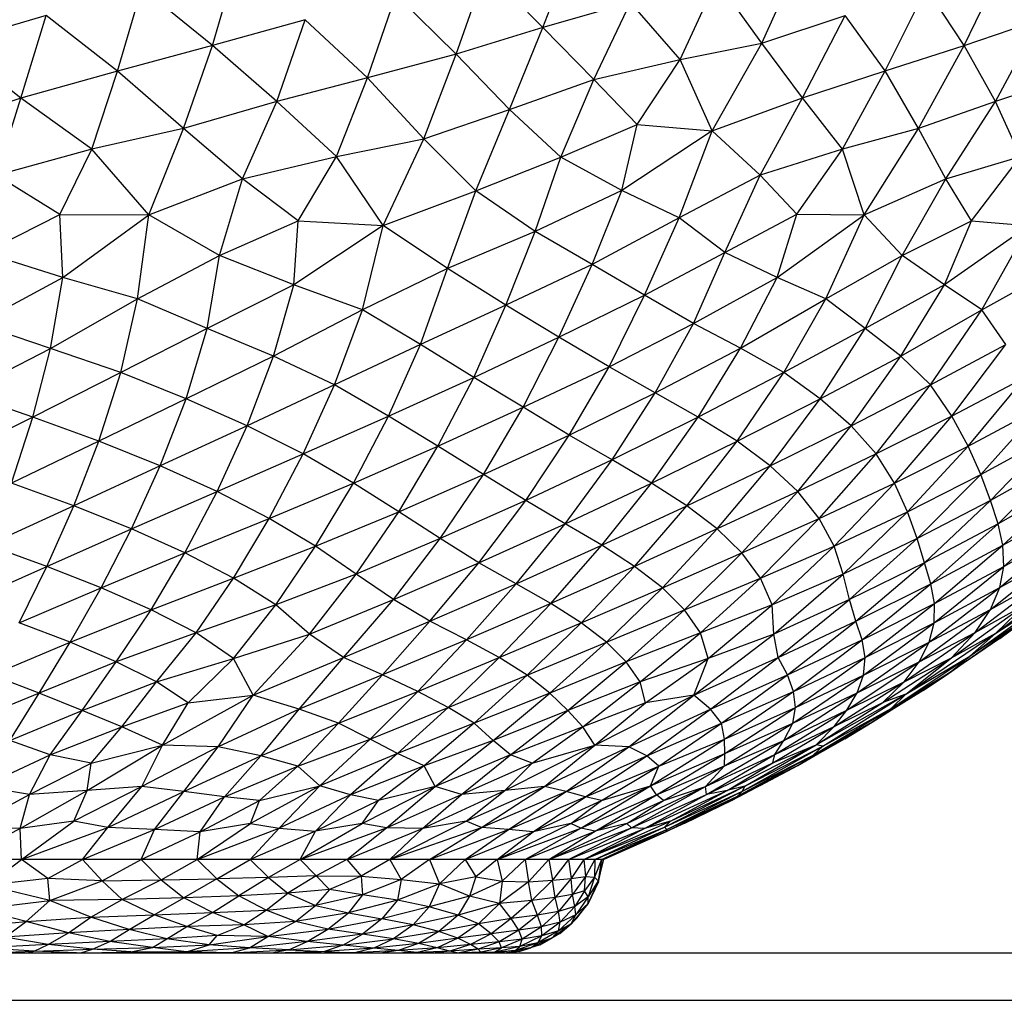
# Paper-space layout '_Posterior' of a CAD drawing. Header units: millimetres. Extents: x -187 to 213, y -209 to 424.
# Tile 8 of 26: x 40 to 81, y -209 to -168. Entities that reach past the tile are written whole.
import ezdxf

# ---------------------------------------------------------------- set-up
doc = ezdxf.new("R2010")
doc.units = ezdxf.units.MM

psp = doc.layouts.new('_Posterior')

# ---------------------------------------------------------------- linework, layer by layer
at = {"color": 7, "linetype": 'Continuous', "lineweight": 25}
for p, q in [((61.618, -168.107), (62.953, -164.638)), ((47.671, -168.873), (48.709, -165.313)), ((70.853, -168.771), (72.478, -165.161)), ((79.394, -168.874), (81.103, -165.315)), ((57.959, -169.244), (59.207, -165.683)), ((61.618, -168.107), (59.207, -165.683)), ((67.408, -169.463), (68.949, -166.134)), ((70.853, -168.771), (68.949, -166.134)), ((43.666, -169.949), (44.699, -166.453)), ((47.671, -168.873), (44.699, -166.453)), ((76.064, -169.947), (77.796, -166.454)), ((79.394, -168.874), (77.796, -166.454)), ((54.221, -170.244), (55.419, -166.737)), ((57.959, -169.244), (55.419, -166.737)), ((65.318, -167.061), (61.618, -168.107)), ((63.769, -170.303), (65.318, -167.061)), ((67.408, -169.463), (65.318, -167.061)), ((40.664, -167.608), (36.62, -168.792)), ((39.584, -171.095), (40.664, -167.608)), ((43.666, -169.949), (40.664, -167.608)), ((51.585, -167.783), (47.671, -168.873)), ((50.387, -171.231), (51.585, -167.783)), ((54.221, -170.244), (51.585, -167.783)), ((70.853, -168.771), (74.374, -167.602)), ((72.566, -171.085), (74.374, -167.602)), ((76.064, -169.947), (74.374, -167.602)), ((79.394, -168.874), (82.564, -167.784)), ((80.706, -171.232), (82.564, -167.784)), ((61.618, -168.107), (57.959, -169.244)), ((60.21, -171.571), (61.618, -168.107)), ((63.769, -170.303), (61.618, -168.107)), ((39.584, -171.095), (36.62, -168.792)), ((47.671, -168.873), (43.666, -169.949)), ((46.458, -172.372), (47.671, -168.873)), ((50.387, -171.231), (47.671, -168.873)), ((67.408, -169.463), (70.853, -168.771)), ((68.759, -172.472), (70.853, -168.771)), ((72.566, -171.085), (70.853, -168.771)), ((76.064, -169.947), (79.394, -168.874)), ((77.468, -172.371), (79.394, -168.874)), ((80.706, -171.232), (79.394, -168.874)), ((57.959, -169.244), (54.221, -170.244)), ((56.586, -172.811), (57.959, -169.244)), ((60.21, -171.571), (57.959, -169.244)), ((63.769, -170.303), (67.408, -169.463)), ((65.589, -172.21), (67.408, -169.463)), ((68.759, -172.472), (67.408, -169.463)), ((43.666, -169.949), (39.584, -171.095)), ((42.586, -173.248), (43.666, -169.949)), ((46.458, -172.372), (43.666, -169.949)), ((54.221, -170.244), (50.387, -171.231)), ((52.901, -173.561), (54.221, -170.244)), ((56.586, -172.811), (54.221, -170.244)), ((60.21, -171.571), (63.769, -170.303)), ((62.373, -173.583), (63.769, -170.303)), ((65.589, -172.21), (63.769, -170.303)), ((72.566, -171.085), (76.064, -169.947)), ((74.256, -173.243), (76.064, -169.947)), ((77.468, -172.371), (76.064, -169.947)), ((83.739, -170.244), (80.706, -171.232)), ((39.584, -171.095), (35.331, -172.499)), ((38.565, -174.358), (39.584, -171.095)), ((42.586, -173.248), (39.584, -171.095)), ((68.759, -172.472), (72.566, -171.085)), ((70.781, -174.345), (72.566, -171.085)), ((74.256, -173.243), (72.566, -171.085)), ((50.387, -171.231), (46.458, -172.372)), ((48.945, -174.501), (50.387, -171.231)), ((52.901, -173.561), (50.387, -171.231)), ((56.586, -172.811), (60.21, -171.571)), ((58.787, -175.009), (60.21, -171.571)), ((62.373, -173.583), (60.21, -171.571)), ((80.706, -171.232), (77.468, -172.371)), ((78.616, -174.5), (80.706, -171.232)), ((81.763, -173.561), (80.706, -171.232)), ((46.458, -172.372), (42.586, -173.248)), ((44.982, -176.025), (46.458, -172.372)), ((48.945, -174.501), (46.458, -172.372)), ((62.373, -173.583), (65.589, -172.21)), ((64.952, -174.989), (65.589, -172.21)), ((65.589, -172.21), (68.759, -172.472)), ((77.468, -172.371), (74.256, -173.243)), ((75.175, -176.023), (77.468, -172.371)), ((78.616, -174.5), (77.468, -172.371)), ((52.901, -173.561), (56.586, -172.811)), ((54.881, -176.475), (56.586, -172.811)), ((58.787, -175.009), (56.586, -172.811)), ((68.759, -172.472), (64.952, -174.989)), ((67.363, -176.14), (68.759, -172.472)), ((70.781, -174.345), (68.759, -172.472)), ((42.586, -173.248), (38.565, -174.358)), ((41.236, -176), (42.586, -173.248)), ((44.982, -176.025), (42.586, -173.248)), ((48.945, -174.501), (52.901, -173.561)), ((51.295, -176.275), (52.901, -173.561)), ((54.881, -176.475), (52.901, -173.561)), ((58.787, -175.009), (62.373, -173.583)), ((61.286, -176.716), (62.373, -173.583)), ((64.952, -174.989), (62.373, -173.583)), ((74.256, -173.243), (70.781, -174.345)), ((72.333, -175.992), (74.256, -173.243)), ((75.175, -176.023), (74.256, -173.243)), ((78.616, -174.5), (81.763, -173.561)), ((79.699, -176.273), (81.763, -173.561)), ((41.236, -176), (38.565, -174.358)), ((70.781, -174.345), (67.363, -176.14)), ((69.297, -177.607), (70.781, -174.345)), ((72.333, -175.992), (70.781, -174.345)), ((44.982, -176.025), (48.945, -174.501)), ((47.976, -177.735), (48.945, -174.501)), ((51.295, -176.275), (48.945, -174.501)), ((75.175, -176.023), (78.616, -174.5)), ((76.781, -177.734), (78.616, -174.5)), ((79.699, -176.273), (78.616, -174.5)), ((54.881, -176.475), (58.787, -175.009)), ((57.597, -178.284), (58.787, -175.009)), ((61.286, -176.716), (58.787, -175.009)), ((64.952, -174.989), (61.286, -176.716)), ((63.689, -178.109), (64.952, -174.989)), ((67.363, -176.14), (64.952, -174.989)), ((38.047, -177.623), (41.236, -176)), ((41.236, -176), (44.982, -176.025)), ((41.365, -178.669), (41.236, -176)), ((41.365, -178.669), (44.982, -176.025)), ((44.516, -179.563), (44.982, -176.025)), ((47.976, -177.735), (44.982, -176.025)), ((67.363, -176.14), (63.689, -178.109)), ((65.905, -179.406), (67.363, -176.14)), ((69.297, -177.607), (67.363, -176.14)), ((69.297, -177.607), (72.333, -175.992)), ((71.502, -178.662), (72.333, -175.992)), ((71.502, -178.662), (75.175, -176.023)), ((72.333, -175.992), (75.175, -176.023)), ((73.55, -179.561), (75.175, -176.023)), ((76.781, -177.734), (75.175, -176.023)), ((47.976, -177.735), (51.295, -176.275)), ((51.104, -178.971), (51.295, -176.275)), ((54.881, -176.475), (51.104, -178.971)), ((51.295, -176.275), (54.881, -176.475)), ((54, -180.03), (54.881, -176.475)), ((57.597, -178.284), (54.881, -176.475)), ((76.781, -177.734), (79.699, -176.273)), ((78.555, -178.97), (79.699, -176.273)), ((82.122, -176.474), (78.555, -178.97)), ((79.699, -176.273), (82.122, -176.474)), ((80.13, -180.03), (82.122, -176.474)), ((61.286, -176.716), (57.597, -178.284)), ((60.05, -179.83), (61.286, -176.716)), ((63.689, -178.109), (61.286, -176.716)), ((41.365, -178.669), (38.047, -177.623)), ((44.516, -179.563), (47.976, -177.735)), ((47.446, -180.81), (47.976, -177.735)), ((51.104, -178.971), (47.976, -177.735)), ((65.905, -179.406), (69.297, -177.607)), ((67.977, -180.604), (69.297, -177.607)), ((71.502, -178.662), (69.297, -177.607)), ((73.55, -179.561), (76.781, -177.734)), ((75.213, -180.809), (76.781, -177.734)), ((78.555, -178.97), (76.781, -177.734)), ((63.689, -178.109), (60.05, -179.83)), ((62.293, -181.183), (63.689, -178.109)), ((65.905, -179.406), (63.689, -178.109)), ((57.597, -178.284), (54, -180.03)), ((56.445, -181.488), (57.597, -178.284)), ((60.05, -179.83), (57.597, -178.284)), ((80.13, -180.03), (83.247, -178.284)), ((37.749, -180.615), (41.365, -178.669)), ((40.835, -181.653), (41.365, -178.669)), ((44.516, -179.563), (41.365, -178.669)), ((51.104, -178.971), (47.446, -180.81)), ((50.25, -181.985), (51.104, -178.971)), ((54, -180.03), (51.104, -178.971)), ((67.977, -180.604), (71.502, -178.662)), ((69.957, -181.649), (71.502, -178.662)), ((73.55, -179.561), (71.502, -178.662)), ((78.555, -178.97), (75.213, -180.809)), ((76.72, -181.985), (78.555, -178.97)), ((80.13, -180.03), (78.555, -178.97)), ((62.293, -181.183), (65.905, -179.406)), ((64.406, -182.428), (65.905, -179.406)), ((67.977, -180.604), (65.905, -179.406)), ((40.835, -181.653), (44.516, -179.563)), ((43.807, -182.669), (44.516, -179.563)), ((47.446, -180.81), (44.516, -179.563)), ((60.05, -179.83), (56.445, -181.488)), ((58.696, -182.876), (60.05, -179.83)), ((62.293, -181.183), (60.05, -179.83)), ((69.957, -181.649), (73.55, -179.561)), ((71.776, -182.669), (73.55, -179.561)), ((75.213, -180.809), (73.55, -179.561)), ((54, -180.03), (50.25, -181.985)), ((52.829, -183.189), (54, -180.03)), ((56.445, -181.488), (54, -180.03)), ((76.72, -181.985), (80.13, -180.03)), ((77.967, -183.189), (80.13, -180.03)), ((81.145, -181.488), (80.13, -180.03)), ((40.835, -181.653), (37.749, -180.615)), ((64.406, -182.428), (67.977, -180.604)), ((66.359, -183.534), (67.977, -180.604)), ((69.957, -181.649), (67.977, -180.604)), ((47.446, -180.81), (43.807, -182.669)), ((46.561, -183.782), (47.446, -180.81)), ((50.25, -181.985), (47.446, -180.81)), ((75.213, -180.809), (71.776, -182.669)), ((73.314, -183.782), (75.213, -180.809)), ((76.72, -181.985), (75.213, -180.809)), ((56.445, -181.488), (52.829, -183.189)), ((55.106, -184.507), (56.445, -181.488)), ((58.696, -182.876), (56.445, -181.488)), ((58.696, -182.876), (62.293, -181.183)), ((60.778, -184.141), (62.293, -181.183)), ((64.406, -182.428), (62.293, -181.183)), ((77.967, -183.189), (81.145, -181.488)), ((78.868, -184.507), (81.145, -181.488)), ((37.177, -183.541), (40.835, -181.653)), ((40.091, -184.559), (40.835, -181.653)), ((43.807, -182.669), (40.835, -181.653)), ((66.359, -183.534), (69.957, -181.649)), ((68.164, -184.558), (69.957, -181.649)), ((71.776, -182.669), (69.957, -181.649)), ((50.25, -181.985), (46.561, -183.782)), ((49.132, -184.92), (50.25, -181.985)), ((52.829, -183.189), (50.25, -181.985)), ((73.314, -183.782), (76.72, -181.985)), ((74.618, -184.921), (76.72, -181.985)), ((77.967, -183.189), (76.72, -181.985)), ((43.807, -182.669), (40.091, -184.559)), ((42.88, -185.568), (43.807, -182.669)), ((46.561, -183.782), (43.807, -182.669)), ((60.778, -184.141), (64.406, -182.428)), ((62.728, -185.316), (64.406, -182.428)), ((66.359, -183.534), (64.406, -182.428)), ((71.776, -182.669), (68.164, -184.558)), ((69.808, -185.568), (71.776, -182.669)), ((73.314, -183.782), (71.776, -182.669)), ((52.829, -183.189), (49.132, -184.92)), ((51.497, -186.108), (52.829, -183.189)), ((55.106, -184.507), (52.829, -183.189)), ((55.106, -184.507), (58.696, -182.876)), ((57.185, -185.785), (58.696, -182.876)), ((60.778, -184.141), (58.696, -182.876)), ((74.618, -184.921), (77.967, -183.189)), ((75.675, -186.109), (77.967, -183.189)), ((78.868, -184.507), (77.967, -183.189)), ((81.958, -182.876), (78.868, -184.507)), ((79.554, -185.785), (81.958, -182.876)), ((40.091, -184.559), (37.177, -183.541)), ((62.728, -185.316), (66.359, -183.534)), ((64.532, -186.358), (66.359, -183.534)), ((68.164, -184.558), (66.359, -183.534)), ((46.561, -183.782), (42.88, -185.568)), ((45.47, -186.611), (46.561, -183.782)), ((49.132, -184.92), (46.561, -183.782)), ((69.808, -185.568), (73.314, -183.782)), ((71.204, -186.612), (73.314, -183.782)), ((74.618, -184.921), (73.314, -183.782)), ((57.185, -185.785), (60.778, -184.141)), ((59.108, -186.971), (60.778, -184.141)), ((62.728, -185.316), (60.778, -184.141)), ((79.554, -185.785), (82.618, -184.141)), ((80.092, -186.971), (82.618, -184.141)), ((40.091, -184.559), (36.444, -186.36)), ((39.195, -187.335), (40.091, -184.559)), ((42.88, -185.568), (40.091, -184.559)), ((51.497, -186.108), (55.106, -184.507)), ((53.618, -187.339), (55.106, -184.507)), ((57.185, -185.785), (55.106, -184.507)), ((68.164, -184.558), (64.532, -186.358)), ((66.195, -187.336), (68.164, -184.558)), ((69.808, -185.568), (68.164, -184.558)), ((78.868, -184.507), (75.675, -186.109)), ((76.445, -187.339), (78.868, -184.507)), ((79.554, -185.785), (78.868, -184.507)), ((49.132, -184.92), (45.47, -186.611)), ((47.866, -187.694), (49.132, -184.92)), ((51.497, -186.108), (49.132, -184.92)), ((71.204, -186.612), (74.618, -184.921)), ((72.367, -187.694), (74.618, -184.921)), ((75.675, -186.109), (74.618, -184.921)), ((42.88, -185.568), (39.195, -187.335)), ((41.819, -188.295), (42.88, -185.568)), ((45.47, -186.611), (42.88, -185.568)), ((59.108, -186.971), (62.728, -185.316)), ((60.889, -188.078), (62.728, -185.316)), ((64.532, -186.358), (62.728, -185.316)), ((66.195, -187.336), (69.808, -185.568)), ((67.694, -188.297), (69.808, -185.568)), ((71.204, -186.612), (69.808, -185.568)), ((80.092, -186.971), (83.14, -185.316)), ((80.5, -188.078), (83.14, -185.316)), ((47.866, -187.694), (51.497, -186.108)), ((50.067, -188.826), (51.497, -186.108)), ((53.618, -187.339), (51.497, -186.108)), ((53.618, -187.339), (57.185, -185.785)), ((55.533, -188.55), (57.185, -185.785)), ((59.108, -186.971), (57.185, -185.785)), ((75.675, -186.109), (72.367, -187.694)), ((73.275, -188.826), (75.675, -186.109)), ((76.445, -187.339), (75.675, -186.109)), ((76.445, -187.339), (79.554, -185.785)), ((77.002, -188.55), (79.554, -185.785)), ((80.092, -186.971), (79.554, -185.785)), ((64.532, -186.358), (60.889, -188.078)), ((62.556, -189.051), (64.532, -186.358)), ((66.195, -187.336), (64.532, -186.358)), ((83.552, -186.358), (80.5, -188.078)), ((80.825, -189.052), (83.552, -186.358)), ((45.47, -186.611), (41.819, -188.295)), ((44.261, -189.271), (45.47, -186.611)), ((47.866, -187.694), (45.47, -186.611)), ((67.694, -188.297), (71.204, -186.612)), ((68.972, -189.272), (71.204, -186.612)), ((72.367, -187.694), (71.204, -186.612)), ((41.819, -188.295), (39.195, -187.335)), ((50.067, -188.826), (53.618, -187.339)), ((52.027, -189.995), (53.618, -187.339)), ((55.533, -188.55), (53.618, -187.339)), ((55.533, -188.55), (59.108, -186.971)), ((57.284, -189.674), (59.108, -186.971)), ((60.889, -188.078), (59.108, -186.971)), ((62.556, -189.051), (66.195, -187.336)), ((64.101, -189.961), (66.195, -187.336)), ((67.694, -188.297), (66.195, -187.336)), ((73.275, -188.826), (76.445, -187.339)), ((73.912, -189.996), (76.445, -187.339)), ((77.002, -188.55), (76.445, -187.339)), ((77.002, -188.55), (80.092, -186.971)), ((77.41, -189.674), (80.092, -186.971)), ((80.5, -188.078), (80.092, -186.971)), ((83.831, -187.337), (80.825, -189.052)), ((81.027, -189.962), (83.831, -187.337)), ((44.261, -189.271), (47.866, -187.694)), ((46.511, -190.284), (47.866, -187.694)), ((50.067, -188.826), (47.866, -187.694)), ((72.367, -187.694), (68.972, -189.272)), ((70.014, -190.284), (72.367, -187.694)), ((73.275, -188.826), (72.367, -187.694)), ((60.889, -188.078), (57.284, -189.674)), ((58.917, -190.702), (60.889, -188.078)), ((62.556, -189.051), (60.889, -188.078)), ((80.5, -188.078), (77.41, -189.674)), ((77.712, -190.702), (80.5, -188.078)), ((80.825, -189.052), (80.5, -188.078)), ((41.819, -188.295), (38.203, -189.959)), ((40.683, -190.852), (41.819, -188.295)), ((44.261, -189.271), (41.819, -188.295)), ((52.027, -189.995), (55.533, -188.55)), ((53.74, -191.181), (55.533, -188.55)), ((57.284, -189.674), (55.533, -188.55)), ((64.101, -189.961), (67.694, -188.297)), ((65.486, -190.854), (67.694, -188.297)), ((68.972, -189.272), (67.694, -188.297)), ((73.912, -189.996), (77.002, -188.55)), ((74.29, -191.181), (77.002, -188.55)), ((77.41, -189.674), (77.002, -188.55)), ((81.027, -189.962), (83.937, -188.298)), ((81.065, -190.854), (83.937, -188.298)), ((46.511, -190.284), (50.067, -188.826)), ((48.556, -191.346), (50.067, -188.826)), ((52.027, -189.995), (50.067, -188.826)), ((70.014, -190.284), (73.275, -188.826)), ((70.8, -191.347), (73.275, -188.826)), ((73.912, -189.996), (73.275, -188.826)), ((40.683, -190.852), (44.261, -189.271)), ((42.983, -191.751), (44.261, -189.271)), ((46.511, -190.284), (44.261, -189.271)), ((58.917, -190.702), (62.556, -189.051)), ((60.488, -191.59), (62.556, -189.051)), ((64.101, -189.961), (62.556, -189.051)), ((68.972, -189.272), (65.486, -190.854)), ((66.661, -191.752), (68.972, -189.272)), ((70.014, -190.284), (68.972, -189.272)), ((80.825, -189.052), (77.712, -190.702)), ((77.979, -191.591), (80.825, -189.052)), ((81.027, -189.962), (80.825, -189.052)), ((80.897, -191.75), (83.827, -189.271)), ((81.065, -190.854), (83.827, -189.271)), ((57.284, -189.674), (53.74, -191.181)), ((55.312, -192.25), (57.284, -189.674)), ((58.917, -190.702), (57.284, -189.674)), ((77.41, -189.674), (74.29, -191.181)), ((74.553, -192.25), (77.41, -189.674)), ((77.712, -190.702), (77.41, -189.674)), ((40.683, -190.852), (38.203, -189.959)), ((48.556, -191.346), (52.027, -189.995)), ((50.341, -192.474), (52.027, -189.995)), ((53.74, -191.181), (52.027, -189.995)), ((60.488, -191.59), (64.101, -189.961)), ((61.95, -192.416), (64.101, -189.961)), ((65.486, -190.854), (64.101, -189.961)), ((70.8, -191.347), (73.912, -189.996)), ((71.284, -192.474), (73.912, -189.996)), ((74.29, -191.181), (73.912, -189.996)), ((77.979, -191.591), (81.027, -189.962)), ((78.143, -192.416), (81.027, -189.962)), ((81.065, -190.854), (81.027, -189.962)), ((42.983, -191.751), (46.511, -190.284)), ((45.089, -192.681), (46.511, -190.284)), ((48.556, -191.346), (46.511, -190.284)), ((66.661, -191.752), (70.014, -190.284)), ((67.595, -192.682), (70.014, -190.284)), ((70.8, -191.347), (70.014, -190.284)), ((80.504, -192.675), (83.48, -190.279)), ((80.897, -191.75), (83.48, -190.279)), ((37.169, -192.413), (40.683, -190.852)), ((39.515, -193.233), (40.683, -190.852)), ((42.983, -191.751), (40.683, -190.852)), ((55.312, -192.25), (58.917, -190.702)), ((56.849, -193.171), (58.917, -190.702)), ((60.488, -191.59), (58.917, -190.702)), ((65.486, -190.854), (61.95, -192.416)), ((63.227, -193.234), (65.486, -190.854)), ((66.661, -191.752), (65.486, -190.854)), ((77.712, -190.702), (74.553, -192.25)), ((74.816, -193.171), (77.712, -190.702)), ((77.979, -191.591), (77.712, -190.702)), ((78.128, -193.234), (81.065, -190.854)), ((78.143, -192.416), (81.065, -190.854)), ((80.897, -191.75), (81.065, -190.854)), ((45.089, -192.681), (48.556, -191.346)), ((46.981, -193.657), (48.556, -191.346)), ((50.341, -192.474), (48.556, -191.346)), ((53.74, -191.181), (50.341, -192.474)), ((51.768, -193.718), (53.74, -191.181)), ((55.312, -192.25), (53.74, -191.181)), ((67.595, -192.682), (70.8, -191.347)), ((68.27, -193.657), (70.8, -191.347)), ((71.284, -192.474), (70.8, -191.347)), ((74.29, -191.181), (71.284, -192.474)), ((71.364, -193.718), (74.29, -191.181)), ((74.553, -192.25), (74.29, -191.181)), ((79.86, -193.642), (82.877, -191.332)), ((80.504, -192.675), (82.877, -191.332)), ((80.729, -193.677), (84.086, -191.132)), ((39.515, -193.233), (42.983, -191.751)), ((41.671, -194.054), (42.983, -191.751)), ((45.089, -192.681), (42.983, -191.751)), ((56.849, -193.171), (60.488, -191.59)), ((58.394, -193.95), (60.488, -191.59)), ((61.95, -192.416), (60.488, -191.59)), ((63.227, -193.234), (66.661, -191.752)), ((64.296, -194.054), (66.661, -191.752)), ((67.595, -192.682), (66.661, -191.752)), ((74.816, -193.171), (77.979, -191.591)), ((75.087, -193.95), (77.979, -191.591)), ((77.91, -194.052), (80.897, -191.75)), ((78.143, -192.416), (77.979, -191.591)), ((78.128, -193.234), (80.897, -191.75)), ((80.504, -192.675), (80.897, -191.75)), ((80.901, -193.899), (84.086, -191.52)), ((51.768, -193.718), (55.312, -192.25)), ((53.199, -194.696), (55.312, -192.25)), ((56.849, -193.171), (55.312, -192.25)), ((74.553, -192.25), (71.364, -193.718)), ((71.54, -194.696), (74.553, -192.25)), ((74.816, -193.171), (74.553, -192.25)), ((79.627, -194.647), (83.018, -192.189)), ((80.729, -193.677), (83.018, -192.189)), ((41.671, -194.054), (45.089, -192.681)), ((43.616, -194.886), (45.089, -192.681)), ((46.981, -193.657), (45.089, -192.681)), ((50.341, -192.474), (46.981, -193.657)), ((48.568, -194.741), (50.341, -192.474)), ((51.768, -193.718), (50.341, -192.474)), ((61.95, -192.416), (58.394, -193.95)), ((59.775, -194.694), (61.95, -192.416)), ((63.227, -193.234), (61.95, -192.416)), ((64.296, -194.054), (67.595, -192.682)), ((65.131, -194.887), (67.595, -192.682)), ((68.27, -193.657), (67.595, -192.682)), ((71.284, -192.474), (68.27, -193.657)), ((68.591, -194.741), (71.284, -192.474)), ((71.364, -193.718), (71.284, -192.474)), ((75.087, -193.95), (78.143, -192.416)), ((75.217, -194.694), (78.143, -192.416)), ((77.487, -194.881), (80.504, -192.675)), ((77.91, -194.052), (80.504, -192.675)), ((78.128, -193.234), (78.143, -192.416)), ((78.856, -194.718), (81.996, -192.444)), ((79.86, -193.642), (81.996, -192.444)), ((79.86, -193.642), (80.504, -192.675)), ((80.729, -193.677), (81.996, -192.444)), ((53.199, -194.696), (56.849, -193.171)), ((54.843, -195.431), (56.849, -193.171)), ((58.394, -193.95), (56.849, -193.171)), ((71.54, -194.696), (74.816, -193.171)), ((71.936, -195.431), (74.816, -193.171)), ((75.087, -193.95), (74.816, -193.171)), ((78.73, -195.372), (81.969, -193.099)), ((81.969, -193.099), (79.627, -194.647)), ((80.901, -193.899), (81.969, -193.099)), ((41.671, -194.054), (39.515, -193.233)), ((59.775, -194.694), (63.227, -193.234)), ((60.954, -195.442), (63.227, -193.234)), ((64.296, -194.054), (63.227, -193.234)), ((75.148, -195.441), (78.128, -193.234)), ((75.217, -194.694), (78.128, -193.234)), ((77.91, -194.052), (78.128, -193.234)), ((46.981, -193.657), (43.616, -194.886)), ((45.317, -195.729), (46.981, -193.657)), ((48.568, -194.741), (46.981, -193.657)), ((48.568, -194.741), (51.768, -193.718)), ((49.395, -196.281), (51.768, -193.718)), ((53.199, -194.696), (51.768, -193.718)), ((58.394, -193.95), (54.843, -195.431)), ((56.338, -196.127), (58.394, -193.95)), ((59.775, -194.694), (58.394, -193.95)), ((68.27, -193.657), (65.131, -194.887)), ((65.718, -195.729), (68.27, -193.657)), ((67.981, -196.281), (71.364, -193.718)), ((68.591, -194.741), (68.27, -193.657)), ((71.364, -193.718), (68.591, -194.741)), ((71.54, -194.696), (71.364, -193.718)), ((71.936, -195.431), (75.087, -193.95)), ((72.196, -196.127), (75.087, -193.95)), ((75.217, -194.694), (75.087, -193.95)), ((76.857, -195.718), (79.86, -193.642)), ((76.934, -196.251), (80.729, -193.677)), ((77.487, -194.881), (79.86, -193.642)), ((80.901, -193.899), (78.73, -195.372)), ((78.856, -194.718), (79.86, -193.642)), ((78.856, -194.718), (80.729, -193.677)), ((79.627, -194.647), (80.729, -193.677)), ((38.356, -195.441), (41.671, -194.054)), ((40.362, -196.196), (41.671, -194.054)), ((43.616, -194.886), (41.671, -194.054)), ((60.954, -195.442), (64.296, -194.054)), ((61.908, -196.196), (64.296, -194.054)), ((65.131, -194.887), (64.296, -194.054)), ((74.87, -196.194), (77.91, -194.052)), ((75.148, -195.441), (77.91, -194.052)), ((77.487, -194.881), (77.91, -194.052)), ((45.317, -195.729), (48.568, -194.741)), ((46.645, -196.61), (48.568, -194.741)), ((49.395, -196.281), (48.568, -194.741)), ((49.395, -196.281), (53.199, -194.696)), ((51.329, -196.88), (53.199, -194.696)), ((54.843, -195.431), (53.199, -194.696)), ((56.338, -196.127), (59.775, -194.694)), ((57.624, -196.803), (59.775, -194.694)), ((60.954, -195.442), (59.775, -194.694)), ((68.591, -194.741), (65.718, -195.729)), ((65.947, -196.61), (68.591, -194.741)), ((67.981, -196.281), (71.54, -194.696)), ((67.981, -196.281), (68.591, -194.741)), ((68.69, -196.881), (71.54, -194.696)), ((71.936, -195.431), (71.54, -194.696)), ((72.196, -196.127), (75.217, -194.694)), ((72.268, -196.803), (75.217, -194.694)), ((75.148, -195.441), (75.217, -194.694)), ((75.965, -196.594), (78.856, -194.718)), ((76.308, -196.843), (79.627, -194.647)), ((76.857, -195.718), (78.856, -194.718)), ((76.934, -196.251), (79.627, -194.647)), ((76.934, -196.251), (78.856, -194.718)), ((78.73, -195.372), (79.627, -194.647)), ((43.616, -194.886), (40.362, -196.196)), ((42.178, -196.928), (43.616, -194.886)), ((45.317, -195.729), (43.616, -194.886)), ((65.131, -194.887), (61.908, -196.196)), ((62.667, -196.928), (65.131, -194.887)), ((65.718, -195.729), (65.131, -194.887)), ((74.443, -196.924), (77.487, -194.881)), ((74.87, -196.194), (77.487, -194.881)), ((76.857, -195.718), (77.487, -194.881)), ((40.362, -196.196), (38.356, -195.441)), ((54.843, -195.431), (51.329, -196.88)), ((52.989, -197.472), (54.843, -195.431)), ((56.338, -196.127), (54.843, -195.431)), ((57.624, -196.803), (60.954, -195.442)), ((58.711, -197.469), (60.954, -195.442)), ((61.908, -196.196), (60.954, -195.442)), ((68.69, -196.881), (71.936, -195.431)), ((69.155, -197.472), (71.936, -195.431)), ((72.196, -196.127), (71.936, -195.431)), ((72.158, -197.468), (75.148, -195.441)), ((72.268, -196.803), (75.148, -195.441)), ((74.87, -196.194), (75.148, -195.441)), ((75.507, -197.427), (78.73, -195.372)), ((78.73, -195.372), (76.308, -196.843)), ((77.666, -196.091), (78.73, -195.372)), ((42.178, -196.928), (45.317, -195.729)), ((43.856, -197.621), (45.317, -195.729)), ((46.645, -196.61), (45.317, -195.729)), ((65.718, -195.729), (62.667, -196.928)), ((63.296, -197.621), (65.718, -195.729)), ((65.947, -196.61), (65.718, -195.729)), ((73.909, -197.613), (76.857, -195.718)), ((74.443, -196.924), (76.857, -195.718)), ((75.965, -196.594), (76.857, -195.718)), ((40.362, -196.196), (37.253, -197.469)), ((39.119, -198.196), (40.362, -196.196)), ((42.178, -196.928), (40.362, -196.196)), ((45.569, -198.393), (49.395, -196.281)), ((46.645, -196.61), (49.395, -196.281)), ((47.908, -198.462), (49.395, -196.281)), ((51.329, -196.88), (49.395, -196.281)), ((52.989, -197.472), (56.338, -196.127)), ((54.324, -198.15), (56.338, -196.127)), ((57.624, -196.803), (56.338, -196.127)), ((61.908, -196.196), (58.711, -197.469)), ((59.523, -198.195), (61.908, -196.196)), ((62.667, -196.928), (61.908, -196.196)), ((63.803, -198.393), (67.981, -196.281)), ((65.245, -198.462), (67.981, -196.281)), ((67.981, -196.281), (65.947, -196.61)), ((68.69, -196.881), (67.981, -196.281)), ((69.155, -197.472), (72.196, -196.127)), ((69.278, -198.15), (72.196, -196.127)), ((71.776, -198.194), (74.87, -196.194)), ((72.158, -197.468), (74.87, -196.194)), ((72.268, -196.803), (72.196, -196.127)), ((73.142, -198.379), (76.934, -196.251)), ((73.432, -198.439), (76.934, -196.251)), ((74.443, -196.924), (74.87, -196.194)), ((77.666, -196.091), (75.507, -197.427)), ((76.934, -196.251), (75.965, -196.594)), ((76.308, -196.843), (76.934, -196.251)), ((43.856, -197.621), (46.645, -196.61)), ((45.569, -198.393), (46.645, -196.61)), ((51.329, -196.88), (47.908, -198.462)), ((49.708, -198.845), (51.329, -196.88)), ((52.989, -197.472), (51.329, -196.88)), ((54.324, -198.15), (57.624, -196.803)), ((55.487, -198.753), (57.624, -196.803)), ((58.711, -197.469), (57.624, -196.803)), ((65.947, -196.61), (63.296, -197.621)), ((63.803, -198.393), (65.947, -196.61)), ((65.245, -198.462), (68.69, -196.881)), ((65.997, -198.845), (68.69, -196.881)), ((69.155, -197.472), (68.69, -196.881)), ((69.278, -198.15), (72.268, -196.803)), ((69.289, -198.753), (72.268, -196.803)), ((72.158, -197.468), (72.268, -196.803)), ((73.024, -198.818), (76.308, -196.843)), ((73.142, -198.379), (75.965, -196.594)), ((73.432, -198.439), (76.308, -196.843)), ((73.909, -197.613), (75.965, -196.594)), ((75.507, -197.427), (76.308, -196.843)), ((39.119, -198.196), (42.178, -196.928)), ((40.828, -198.799), (42.178, -196.928)), ((43.856, -197.621), (42.178, -196.928)), ((62.667, -196.928), (59.523, -198.195)), ((60.252, -198.799), (62.667, -196.928)), ((63.296, -197.621), (62.667, -196.928)), ((71.402, -198.796), (74.443, -196.924)), ((71.776, -198.194), (74.443, -196.924)), ((73.909, -197.613), (74.443, -196.924)), ((40.828, -198.799), (43.856, -197.621)), ((42.559, -199.149), (43.856, -197.621)), ((45.569, -198.393), (43.856, -197.621)), ((49.708, -198.845), (52.989, -197.472)), ((51.28, -199.28), (52.989, -197.472)), ((54.324, -198.15), (52.989, -197.472)), ((58.711, -197.469), (55.487, -198.753)), ((58.711, -197.469), (56.601, -199.275)), ((59.523, -198.195), (58.711, -197.469)), ((63.296, -197.621), (60.252, -198.799)), ((61.16, -199.149), (63.296, -197.621)), ((63.803, -198.393), (63.296, -197.621)), ((65.997, -198.845), (69.155, -197.472)), ((66.504, -199.28), (69.155, -197.472)), ((69.278, -198.15), (69.155, -197.472)), ((69.278, -199.275), (72.158, -197.468)), ((69.289, -198.753), (72.158, -197.468)), ((71.315, -199.143), (73.909, -197.613)), ((71.402, -198.796), (73.909, -197.613)), ((71.776, -198.194), (72.158, -197.468)), ((72.371, -199.248), (75.507, -197.427)), ((75.507, -197.427), (73.024, -198.818)), ((73.142, -198.379), (73.909, -197.613)), ((74.355, -198.129), (75.507, -197.427)), ((51.28, -199.28), (54.324, -198.15)), ((52.203, -200.112), (54.324, -198.15)), ((55.487, -198.753), (54.324, -198.15)), ((66.157, -200.112), (69.278, -198.15)), ((66.504, -199.28), (69.278, -198.15)), ((69.289, -198.753), (69.278, -198.15)), ((74.355, -198.129), (72.371, -199.248)), ((40.828, -198.799), (39.119, -198.196)), ((42.392, -200.311), (45.569, -198.393)), ((42.559, -199.149), (45.569, -198.393)), ((44.696, -200.14), (45.569, -198.393)), ((47.908, -198.462), (44.696, -200.14)), ((47.908, -198.462), (45.569, -198.393)), ((46.462, -200.353), (47.908, -198.462)), ((49.708, -198.845), (47.908, -198.462)), ((59.523, -198.195), (56.601, -199.275)), ((57.067, -200.144), (59.523, -198.195)), ((60.252, -198.799), (59.523, -198.195)), ((60.008, -200.311), (63.803, -198.393)), ((61.16, -199.149), (63.803, -198.393)), ((61.679, -200.14), (63.803, -198.393)), ((61.679, -200.14), (65.245, -198.462)), ((62.594, -200.353), (65.245, -198.462)), ((65.245, -198.462), (63.803, -198.393)), ((65.997, -198.845), (65.245, -198.462)), ((68.48, -200.143), (71.776, -198.194)), ((69.278, -199.275), (71.776, -198.194)), ((69.392, -200.306), (73.142, -198.379)), ((70.04, -200.34), (73.432, -198.439)), ((70.143, -200.129), (73.142, -198.379)), ((70.143, -200.129), (73.432, -198.439)), ((71.315, -199.143), (73.142, -198.379)), ((71.402, -198.796), (71.776, -198.194)), ((73.024, -198.818), (73.432, -198.439)), ((73.432, -198.439), (73.142, -198.379)), ((37.944, -200.144), (40.828, -198.799)), ((39.958, -200.48), (40.828, -198.799)), ((42.559, -199.149), (40.828, -198.799)), ((46.462, -200.353), (49.708, -198.845)), ((48.175, -200.572), (49.708, -198.845)), ((51.28, -199.28), (49.708, -198.845)), ((55.487, -198.753), (52.203, -200.112)), ((55.487, -198.753), (53.504, -200.498)), ((56.601, -199.275), (55.487, -198.753)), ((60.252, -198.799), (57.067, -200.144)), ((58.188, -200.479), (60.252, -198.799)), ((61.16, -199.149), (60.252, -198.799)), ((62.594, -200.353), (65.997, -198.845)), ((63.411, -200.572), (65.997, -198.845)), ((66.504, -199.28), (65.997, -198.845)), ((66.157, -200.112), (69.289, -198.753)), ((66.405, -200.498), (69.289, -198.753)), ((68.48, -200.143), (71.402, -198.796)), ((68.518, -200.477), (71.402, -198.796)), ((69.278, -199.275), (69.289, -198.753)), ((69.827, -200.554), (73.024, -198.818)), ((70.04, -200.34), (73.024, -198.818)), ((71.315, -199.143), (71.402, -198.796)), ((72.371, -199.248), (73.024, -198.818)), ((39.958, -200.48), (42.559, -199.149)), ((42.392, -200.311), (42.559, -199.149)), ((48.175, -200.572), (51.28, -199.28)), ((49.655, -200.737), (51.28, -199.28)), ((52.203, -200.112), (51.28, -199.28)), ((56.601, -199.275), (53.504, -200.498)), ((56.601, -199.275), (54.683, -200.726)), ((57.067, -200.144), (56.601, -199.275)), ((58.188, -200.479), (61.16, -199.149)), ((60.008, -200.311), (61.16, -199.149)), ((63.411, -200.572), (66.504, -199.28)), ((64.093, -200.737), (66.504, -199.28)), ((66.157, -200.112), (66.504, -199.28)), ((66.405, -200.498), (69.278, -199.275)), ((66.706, -200.726), (69.278, -199.275)), ((68.48, -200.143), (69.278, -199.275)), ((68.518, -200.477), (71.315, -199.143)), ((69.392, -200.306), (71.315, -199.143)), ((69.602, -200.714), (72.371, -199.248)), ((72.371, -199.248), (69.827, -200.554)), ((70.784, -200.103), (72.371, -199.248)), ((39.958, -200.48), (37.944, -200.144)), ((44.696, -200.14), (41.827, -201.603)), ((44.696, -200.14), (42.392, -200.311)), ((43.254, -201.869), (44.696, -200.14)), ((46.462, -200.353), (44.696, -200.14)), ((52.203, -200.112), (49.273, -201.703)), ((49.655, -200.737), (52.203, -200.112)), ((52.203, -200.112), (50.483, -201.894)), ((53.504, -200.498), (52.203, -200.112)), ((53.984, -201.705), (57.067, -200.144)), ((57.067, -200.144), (54.683, -200.726)), ((55.011, -201.888), (57.067, -200.144)), ((58.188, -200.479), (57.067, -200.144)), ((58.375, -201.603), (61.679, -200.14)), ((59.027, -201.869), (61.679, -200.14)), ((61.679, -200.14), (60.008, -200.311)), ((62.594, -200.353), (61.679, -200.14)), ((62.8, -201.703), (66.157, -200.112)), ((63.216, -201.894), (66.157, -200.112)), ((64.093, -200.737), (66.157, -200.112)), ((65.158, -201.705), (68.48, -200.143)), ((65.356, -201.887), (68.48, -200.143)), ((66.405, -200.498), (66.157, -200.112)), ((66.706, -200.726), (68.48, -200.143)), ((66.752, -201.863), (70.143, -200.129)), ((66.993, -201.599), (70.143, -200.129)), ((68.518, -200.477), (68.48, -200.143)), ((70.143, -200.129), (69.392, -200.306)), ((70.784, -200.103), (69.602, -200.714)), ((70.04, -200.34), (70.143, -200.129)), ((37.333, -201.888), (39.958, -200.48)), ((39.565, -201.917), (42.392, -200.311)), ((39.565, -201.917), (39.958, -200.48)), ((42.392, -200.311), (39.958, -200.48)), ((41.827, -201.603), (42.392, -200.311)), ((43.254, -201.869), (46.462, -200.353)), ((45.234, -201.96), (46.462, -200.353)), ((45.234, -201.96), (48.175, -200.572)), ((48.175, -200.572), (46.462, -200.353)), ((47.152, -202.049), (48.175, -200.572)), ((49.655, -200.737), (48.175, -200.572)), ((53.504, -200.498), (50.483, -201.894)), ((53.504, -200.498), (52.016, -202.029)), ((54.683, -200.726), (53.504, -200.498)), ((55.011, -201.888), (58.188, -200.479)), ((56.536, -201.917), (60.008, -200.311)), ((56.536, -201.917), (58.188, -200.479)), ((60.008, -200.311), (58.188, -200.479)), ((58.375, -201.603), (60.008, -200.311)), ((59.027, -201.869), (62.594, -200.353)), ((60.164, -201.96), (62.594, -200.353)), ((60.164, -201.96), (63.411, -200.572)), ((61.202, -202.049), (63.411, -200.572)), ((63.411, -200.572), (62.594, -200.353)), ((63.216, -201.894), (66.405, -200.498)), ((64.093, -200.737), (63.411, -200.572)), ((63.819, -202.029), (66.405, -200.498)), ((65.356, -201.887), (68.518, -200.477)), ((65.902, -201.915), (69.392, -200.306)), ((65.902, -201.915), (68.518, -200.477)), ((66.706, -200.726), (66.405, -200.498)), ((66.752, -201.863), (70.04, -200.34)), ((66.825, -202.04), (69.827, -200.554)), ((66.848, -201.954), (70.04, -200.34)), ((66.848, -201.954), (69.827, -200.554)), ((66.993, -201.599), (69.392, -200.306)), ((69.392, -200.306), (68.518, -200.477)), ((69.602, -200.714), (69.827, -200.554)), ((69.827, -200.554), (70.04, -200.34)), ((47.152, -202.049), (49.655, -200.737)), ((49.273, -201.703), (49.655, -200.737)), ((54.683, -200.726), (52.016, -202.029)), ((53.984, -201.705), (54.683, -200.726)), ((61.202, -202.049), (64.093, -200.737)), ((62.8, -201.703), (64.093, -200.737)), ((63.819, -202.029), (66.706, -200.726)), ((65.158, -201.705), (66.706, -200.726)), ((69.602, -200.714), (66.825, -202.04)), ((67.607, -201.693), (69.602, -200.714)), ((39.565, -201.917), (37.333, -201.888)), ((41.827, -201.603), (39.565, -201.917)), ((39.618, -203.227), (41.827, -201.603)), ((39.618, -203.227), (43.254, -201.869)), ((43.254, -201.869), (41.827, -201.603)), ((42.193, -203.227), (43.254, -201.869)), ((45.234, -201.96), (43.254, -201.869)), ((47.026, -203.227), (49.273, -201.703)), ((47.026, -203.227), (50.483, -201.894)), ((49.273, -201.703), (47.152, -202.049)), ((49.266, -203.227), (50.483, -201.894)), ((49.273, -201.703), (50.483, -201.894)), ((50.483, -201.894), (52.016, -202.029)), ((51.371, -203.227), (53.984, -201.705)), ((51.371, -203.227), (55.011, -201.888)), ((53.984, -201.705), (52.016, -202.029)), ((53.34, -203.227), (55.011, -201.888)), ((55.011, -201.888), (53.984, -201.705)), ((56.536, -201.917), (55.011, -201.888)), ((55.163, -203.227), (58.375, -201.603)), ((55.163, -203.227), (59.027, -201.869)), ((58.375, -201.603), (56.536, -201.917)), ((56.83, -203.227), (59.027, -201.869)), ((59.027, -201.869), (58.375, -201.603)), ((60.164, -201.96), (59.027, -201.869)), ((59.691, -203.227), (62.8, -201.703)), ((59.691, -203.227), (63.216, -201.894)), ((60.866, -203.227), (63.216, -201.894)), ((62.8, -201.703), (61.202, -202.049)), ((61.869, -203.227), (65.158, -201.705)), ((61.869, -203.227), (65.356, -201.887)), ((62.697, -203.227), (65.356, -201.887)), ((63.216, -201.894), (62.8, -201.703)), ((63.819, -202.029), (63.216, -201.894)), ((63.342, -203.227), (66.993, -201.599)), ((63.342, -203.227), (66.752, -201.863)), ((63.807, -203.227), (66.752, -201.863)), ((65.158, -201.705), (63.819, -202.029)), ((67.607, -201.693), (64.177, -203.227)), ((65.356, -201.887), (65.158, -201.705)), ((65.902, -201.915), (65.356, -201.887)), ((66.993, -201.599), (65.902, -201.915)), ((66.752, -201.863), (66.993, -201.599)), ((66.848, -201.954), (66.752, -201.863)), ((67.607, -201.693), (66.825, -202.04)), ((36.948, -203.227), (39.565, -201.917)), ((39.618, -203.227), (39.565, -201.917)), ((42.193, -203.227), (45.234, -201.96)), ((44.665, -203.227), (45.234, -201.96)), ((44.665, -203.227), (47.152, -202.049)), ((47.152, -202.049), (45.234, -201.96)), ((47.026, -203.227), (47.152, -202.049)), ((52.016, -202.029), (49.266, -203.227)), ((51.371, -203.227), (52.016, -202.029)), ((53.34, -203.227), (56.536, -201.917)), ((55.163, -203.227), (56.536, -201.917)), ((56.83, -203.227), (60.164, -201.96)), ((58.341, -203.227), (60.164, -201.96)), ((58.341, -203.227), (61.202, -202.049)), ((59.691, -203.227), (61.202, -202.049)), ((61.202, -202.049), (60.164, -201.96)), ((60.866, -203.227), (63.819, -202.029)), ((61.869, -203.227), (63.819, -202.029)), ((62.697, -203.227), (65.902, -201.915)), ((63.342, -203.227), (65.902, -201.915)), ((63.807, -203.227), (66.848, -201.954)), ((64.086, -203.227), (66.848, -201.954)), ((64.086, -203.227), (66.825, -202.04)), ((64.177, -203.227), (66.825, -202.04)), ((66.825, -202.04), (66.848, -201.954)), ((64.177, -203.227), (-35.794, -203.227)), ((38.15, -204.31), (39.618, -203.227)), ((40.721, -204.02), (39.618, -203.227)), ((40.721, -204.02), (42.193, -203.227)), ((43.021, -204.121), (42.193, -203.227)), ((43.021, -204.121), (44.665, -203.227)), ((45.512, -204.083), (44.665, -203.227)), ((45.512, -204.083), (47.026, -203.227)), ((47.862, -204.036), (47.026, -203.227)), ((47.862, -204.036), (49.266, -203.227)), ((49.266, -203.227), (50.032, -203.978)), ((51.371, -203.227), (50.032, -203.978)), ((52.05, -203.907), (51.371, -203.227)), ((53.34, -203.227), (52.05, -203.907)), ((53.34, -203.227), (53.95, -203.931)), ((55.163, -203.227), (53.95, -203.931)), ((55.163, -203.227), (55.629, -204.064)), ((56.83, -203.227), (55.629, -204.064)), ((56.83, -203.227), (57.257, -204.241)), ((58.341, -203.227), (57.257, -204.241)), ((58.341, -203.227), (58.78, -203.949)), ((59.691, -203.227), (58.78, -203.949)), ((59.691, -203.227), (59.901, -204.132)), ((60.866, -203.227), (59.901, -204.132)), ((60.866, -203.227), (61.007, -204.169)), ((61.869, -203.227), (61.007, -204.169)), ((61.869, -203.227), (62.018, -204.095)), ((62.697, -203.227), (62.018, -204.095)), ((62.697, -203.227), (62.815, -204.019)), ((63.342, -203.227), (62.815, -204.019)), ((63.342, -203.227), (63.411, -203.939)), ((63.807, -203.227), (63.411, -203.939)), ((63.807, -203.227), (63.796, -203.972)), ((64.086, -203.227), (63.796, -203.972)), ((64.086, -203.227), (63.945, -204.119)), ((64.177, -203.227), (63.945, -204.119)), ((63.956, -204.157), (64.177, -203.227)), ((50.032, -203.978), (47.862, -204.036)), ((50.032, -203.978), (48.793, -204.752)), ((52.05, -203.907), (50.032, -203.978)), ((50.032, -203.978), (50.849, -204.643)), ((52.05, -203.907), (50.849, -204.643)), ((52.611, -204.491), (52.05, -203.907)), ((52.05, -203.907), (53.95, -203.931)), ((53.95, -203.931), (52.611, -204.491)), ((53.95, -203.931), (54, -204.713)), ((53.95, -203.931), (55.629, -204.064)), ((58.78, -203.949), (57.257, -204.241)), ((58.78, -203.949), (58.512, -204.762)), ((58.78, -203.949), (59.901, -204.132)), ((62.815, -204.019), (63.411, -203.939)), ((63.411, -203.939), (62.865, -204.695)), ((63.376, -204.543), (63.411, -203.939)), ((63.796, -203.972), (63.376, -204.543)), ((63.411, -203.939), (63.796, -203.972)), ((63.796, -203.972), (63.529, -204.794)), ((63.796, -203.972), (63.945, -204.119)), ((40.721, -204.02), (38.15, -204.31)), ((40.808, -204.947), (38.15, -204.31)), ((40.808, -204.947), (40.721, -204.02)), ((43.021, -204.121), (40.721, -204.02)), ((40.808, -204.947), (43.021, -204.121)), ((43.021, -204.121), (45.512, -204.083)), ((43.021, -204.121), (43.86, -204.905)), ((45.512, -204.083), (43.86, -204.905)), ((45.512, -204.083), (47.862, -204.036)), ((45.512, -204.083), (46.469, -204.833)), ((47.862, -204.036), (46.469, -204.833)), ((47.862, -204.036), (48.793, -204.752)), ((55.629, -204.064), (54, -204.713)), ((55.629, -204.064), (55.476, -204.935)), ((57.257, -204.241), (55.476, -204.935)), ((55.629, -204.064), (57.257, -204.241)), ((57.257, -204.241), (56.819, -205.221)), ((58.512, -204.762), (57.257, -204.241)), ((59.901, -204.132), (58.512, -204.762)), ((59.901, -204.132), (59.779, -205.079)), ((61.007, -204.169), (59.779, -205.079)), ((59.901, -204.132), (61.007, -204.169)), ((61.007, -204.169), (62.018, -204.095)), ((61.145, -204.947), (61.007, -204.169)), ((62.018, -204.095), (61.145, -204.947)), ((62.018, -204.095), (62.815, -204.019)), ((62.136, -204.826), (62.018, -204.095)), ((62.815, -204.019), (62.136, -204.826)), ((62.865, -204.695), (62.815, -204.019)), ((63.945, -204.119), (63.521, -205.073)), ((63.956, -204.157), (63.521, -205.073)), ((63.945, -204.119), (63.529, -204.794)), ((63.945, -204.119), (63.956, -204.157)), ((48.793, -204.752), (46.469, -204.833)), ((47.679, -205.46), (48.793, -204.752)), ((50.849, -204.643), (48.793, -204.752)), ((49.937, -205.352), (48.793, -204.752)), ((49.937, -205.352), (50.849, -204.643)), ((52.611, -204.491), (50.849, -204.643)), ((50.849, -204.643), (52.02, -205.156)), ((52.611, -204.491), (52.02, -205.156)), ((54, -204.713), (52.02, -205.156)), ((54, -204.713), (52.611, -204.491)), ((54, -204.713), (53.42, -205.472)), ((55.476, -204.935), (54, -204.713)), ((58.512, -204.762), (56.819, -205.221)), ((58.512, -204.762), (58.036, -205.566)), ((59.779, -205.079), (58.512, -204.762)), ((62.865, -204.695), (62.136, -204.826)), ((62.865, -204.695), (62.27, -205.416)), ((63.376, -204.543), (62.865, -204.695)), ((62.957, -205.208), (62.865, -204.695)), ((63.376, -204.543), (62.957, -205.208)), ((63.529, -204.794), (62.957, -205.208)), ((63.529, -204.794), (63.01, -205.555)), ((63.529, -204.794), (63.376, -204.543)), ((63.521, -205.073), (63.529, -204.794)), ((37.791, -205.326), (40.808, -204.947)), ((39.817, -205.832), (40.808, -204.947)), ((43.86, -204.905), (40.808, -204.947)), ((42.544, -205.649), (40.808, -204.947)), ((42.544, -205.649), (43.86, -204.905)), ((46.469, -204.833), (43.86, -204.905)), ((45.207, -205.55), (43.86, -204.905)), ((45.207, -205.55), (46.469, -204.833)), ((47.679, -205.46), (46.469, -204.833)), ((49.937, -205.352), (52.02, -205.156)), ((51.184, -205.84), (52.02, -205.156)), ((52.02, -205.156), (53.42, -205.472)), ((55.476, -204.935), (53.42, -205.472)), ((55.476, -204.935), (54.82, -205.729)), ((56.819, -205.221), (54.82, -205.729)), ((56.819, -205.221), (55.476, -204.935)), ((56.819, -205.221), (56.136, -205.984)), ((58.036, -205.566), (56.819, -205.221)), ((59.779, -205.079), (58.036, -205.566)), ((59.779, -205.079), (58.905, -205.936)), ((61.145, -204.947), (59.779, -205.079)), ((60.275, -205.708), (59.779, -205.079)), ((61.145, -204.947), (60.275, -205.708)), ((62.136, -204.826), (61.145, -204.947)), ((61.393, -205.566), (61.145, -204.947)), ((62.136, -204.826), (61.393, -205.566)), ((62.27, -205.416), (62.136, -204.826)), ((62.957, -205.208), (62.27, -205.416)), ((62.957, -205.208), (62.346, -205.867)), ((63.521, -205.073), (62.812, -205.931)), ((63.01, -205.555), (62.957, -205.208)), ((63.521, -205.073), (63.01, -205.555)), ((63.041, -205.692), (63.521, -205.073)), ((39.817, -205.832), (37.791, -205.326)), ((42.544, -205.649), (45.207, -205.55)), ((44.165, -206.178), (45.207, -205.55)), ((45.207, -205.55), (47.679, -205.46)), ((46.595, -206.055), (45.207, -205.55)), ((46.595, -206.055), (47.679, -205.46)), ((47.679, -205.46), (49.937, -205.352)), ((48.991, -205.977), (47.679, -205.46)), ((48.991, -205.977), (49.937, -205.352)), ((51.184, -205.84), (49.937, -205.352)), ((53.42, -205.472), (51.184, -205.84)), ((52.542, -206.154), (53.42, -205.472)), ((53.42, -205.472), (54.82, -205.729)), ((58.036, -205.566), (56.136, -205.984)), ((58.036, -205.566), (57.227, -206.259)), ((58.905, -205.936), (58.036, -205.566)), ((61.393, -205.566), (60.275, -205.708)), ((61.393, -205.566), (60.599, -206.202)), ((62.27, -205.416), (61.393, -205.566)), ((61.557, -206.061), (61.393, -205.566)), ((62.27, -205.416), (61.557, -206.061)), ((62.346, -205.867), (62.27, -205.416)), ((63.01, -205.555), (62.278, -206.226)), ((63.01, -205.555), (62.346, -205.867)), ((62.812, -205.931), (63.01, -205.555)), ((36.937, -206.101), (39.817, -205.832)), ((38.916, -206.493), (39.817, -205.832)), ((39.817, -205.832), (42.544, -205.649)), ((41.606, -206.318), (39.817, -205.832)), ((41.606, -206.318), (42.544, -205.649)), ((44.165, -206.178), (42.544, -205.649)), ((46.595, -206.055), (44.165, -206.178)), ((45.749, -206.566), (46.595, -206.055)), ((48.991, -205.977), (46.595, -206.055)), ((47.866, -206.423), (46.595, -206.055)), ((47.866, -206.423), (48.991, -205.977)), ((51.184, -205.84), (48.991, -205.977)), ((50.01, -206.476), (48.991, -205.977)), ((50.01, -206.476), (51.184, -205.84)), ((52.542, -206.154), (51.184, -205.84)), ((52.542, -206.154), (54.82, -205.729)), ((54.82, -205.729), (54.007, -206.368)), ((56.136, -205.984), (54.007, -206.368)), ((56.136, -205.984), (54.82, -205.729)), ((56.136, -205.984), (55.308, -206.566)), ((57.227, -206.259), (56.136, -205.984)), ((58.905, -205.936), (57.227, -206.259)), ((58.905, -205.936), (58.032, -206.543)), ((60.275, -205.708), (58.905, -205.936)), ((59.436, -206.353), (58.905, -205.936)), ((60.275, -205.708), (59.436, -206.353)), ((60.599, -206.202), (60.275, -205.708)), ((62.346, -205.867), (61.557, -206.061)), ((62.346, -205.867), (61.564, -206.447)), ((62.812, -205.931), (61.991, -206.545)), ((62.278, -206.226), (62.346, -205.867)), ((62.812, -205.931), (62.278, -206.226)), ((62.331, -206.345), (62.812, -205.931)), ((63.041, -205.692), (62.812, -205.931)), ((41.606, -206.318), (38.916, -206.493)), ((40.74, -206.804), (41.606, -206.318)), ((44.165, -206.178), (41.606, -206.318)), ((43.349, -206.68), (41.606, -206.318)), ((43.349, -206.68), (44.165, -206.178)), ((45.749, -206.566), (44.165, -206.178)), ((47.866, -206.423), (45.749, -206.566)), ((47.534, -206.815), (47.866, -206.423)), ((50.01, -206.476), (47.866, -206.423)), ((50.01, -206.476), (52.542, -206.154)), ((51.665, -206.686), (52.542, -206.154)), ((54.007, -206.368), (51.665, -206.686)), ((54.007, -206.368), (52.542, -206.154)), ((53.18, -206.832), (54.007, -206.368)), ((55.308, -206.566), (54.007, -206.368)), ((57.227, -206.259), (55.308, -206.566)), ((57.227, -206.259), (56.361, -206.762)), ((58.032, -206.543), (57.227, -206.259)), ((59.436, -206.353), (58.032, -206.543)), ((59.436, -206.353), (58.566, -206.811)), ((60.599, -206.202), (59.436, -206.353)), ((59.764, -206.693), (59.436, -206.353)), ((60.599, -206.202), (59.764, -206.693)), ((61.557, -206.061), (60.599, -206.202)), ((60.744, -206.587), (60.599, -206.202)), ((61.564, -206.447), (60.649, -206.888)), ((61.557, -206.061), (60.744, -206.587)), ((61.564, -206.447), (60.744, -206.587)), ((62.278, -206.226), (61.408, -206.739)), ((61.408, -206.739), (61.564, -206.447)), ((61.564, -206.447), (61.557, -206.061)), ((62.278, -206.226), (61.564, -206.447)), ((61.991, -206.545), (62.278, -206.226)), ((62.331, -206.345), (61.991, -206.545)), ((40.74, -206.804), (37.921, -206.951)), ((40.74, -206.804), (38.916, -206.493)), ((40.145, -207.092), (40.74, -206.804)), ((43.349, -206.68), (40.74, -206.804)), ((42.617, -207.004), (40.74, -206.804)), ((42.617, -207.004), (43.349, -206.68)), ((45.749, -206.566), (43.349, -206.68)), ((45.146, -206.928), (43.349, -206.68)), ((45.146, -206.928), (45.749, -206.566)), ((45.146, -206.928), (47.534, -206.815)), ((47.534, -206.815), (45.749, -206.566)), ((46.572, -207.114), (47.534, -206.815)), ((47.534, -206.815), (50.01, -206.476)), ((49.235, -206.942), (47.534, -206.815)), ((49.235, -206.942), (50.01, -206.476)), ((51.665, -206.686), (49.235, -206.942)), ((51.665, -206.686), (50.01, -206.476)), ((50.891, -207.039), (51.665, -206.686)), ((50.891, -207.039), (53.18, -206.832)), ((53.18, -206.832), (51.665, -206.686)), ((53.18, -206.832), (52.394, -207.106)), ((53.18, -206.832), (55.308, -206.566)), ((54.477, -206.957), (53.18, -206.832)), ((55.308, -206.566), (54.477, -206.957)), ((56.361, -206.762), (54.477, -206.957)), ((56.361, -206.762), (55.308, -206.566)), ((56.361, -206.762), (55.51, -207.067)), ((58.032, -206.543), (56.361, -206.762)), ((57.158, -206.942), (56.361, -206.762)), ((58.032, -206.543), (57.158, -206.942)), ((58.566, -206.811), (57.158, -206.942)), ((58.566, -206.811), (57.696, -207.087)), ((58.566, -206.811), (58.032, -206.543)), ((59.764, -206.693), (58.566, -206.811)), ((58.886, -207.01), (58.566, -206.811)), ((59.764, -206.693), (58.886, -207.01)), ((60.649, -206.888), (59.55, -207.146)), ((60.744, -206.587), (59.764, -206.693)), ((59.871, -206.953), (59.764, -206.693)), ((60.744, -206.587), (59.871, -206.953)), ((60.649, -206.888), (59.871, -206.953)), ((61.408, -206.739), (60.439, -207.067)), ((60.439, -207.067), (60.649, -206.888)), ((60.649, -206.888), (60.744, -206.587)), ((61.408, -206.739), (60.649, -206.888)), ((61.991, -206.545), (61.091, -206.953)), ((61.091, -206.953), (61.408, -206.739)), ((61.507, -206.816), (61.091, -206.953)), ((61.991, -206.545), (61.408, -206.739)), ((61.507, -206.816), (61.991, -206.545)), ((-81.622, -207.163), (108.378, -207.163)), ((37.8, -207.163), (40.145, -207.092)), ((40.145, -207.092), (37.921, -206.951)), ((39.862, -207.163), (40.145, -207.092)), ((40.145, -207.092), (42.617, -207.004)), ((41.939, -207.163), (40.145, -207.092)), ((42.126, -207.163), (42.617, -207.004)), ((42.387, -207.163), (44.226, -207.12)), ((42.617, -207.004), (45.146, -206.928)), ((44.226, -207.12), (42.617, -207.004)), ((44.17, -207.163), (44.226, -207.12)), ((44.226, -207.12), (45.146, -206.928)), ((44.226, -207.12), (46.572, -207.114)), ((46.572, -207.114), (44.936, -207.163)), ((46.572, -207.114), (45.146, -206.928)), ((46.148, -207.163), (46.572, -207.114)), ((49.235, -206.942), (46.572, -207.114)), ((48.461, -207.162), (46.572, -207.114)), ((48.31, -207.163), (48.461, -207.162)), ((48.461, -207.162), (49.235, -206.942)), ((48.461, -207.162), (50.891, -207.039)), ((48.546, -207.163), (48.461, -207.162)), ((50.891, -207.039), (49.235, -206.942)), ((50.891, -207.039), (50.256, -207.163)), ((52.394, -207.106), (50.739, -207.163)), ((50.891, -207.039), (52.394, -207.106)), ((52.394, -207.106), (51.868, -207.163)), ((54.477, -206.957), (52.394, -207.106)), ((52.394, -207.106), (53.668, -207.157)), ((53.668, -207.157), (53.269, -207.163)), ((53.668, -207.157), (53.335, -207.163)), ((54.477, -206.957), (53.668, -207.157)), ((55.51, -207.067), (53.668, -207.157)), ((53.668, -207.157), (53.875, -207.163)), ((55.51, -207.067), (54.477, -206.957)), ((55.51, -207.067), (54.845, -207.163)), ((57.158, -206.942), (55.51, -207.067)), ((56.315, -207.149), (55.51, -207.067)), ((56.315, -207.149), (55.71, -207.163)), ((56.315, -207.149), (55.929, -207.163)), ((57.158, -206.942), (56.315, -207.149)), ((57.696, -207.087), (56.315, -207.149)), ((56.515, -207.163), (56.315, -207.149)), ((57.696, -207.087), (57.066, -207.163)), ((57.696, -207.087), (57.158, -206.942)), ((58.886, -207.01), (57.696, -207.087)), ((58.005, -207.163), (57.696, -207.087)), ((58.886, -207.01), (58.076, -207.163)), ((58.993, -207.132), (58.225, -207.163)), ((58.993, -207.132), (58.602, -207.163)), ((59.871, -206.953), (58.886, -207.01)), ((58.993, -207.132), (58.886, -207.01)), ((59.871, -206.953), (58.993, -207.132)), ((59.55, -207.146), (58.993, -207.132)), ((59.55, -207.146), (59.033, -207.163)), ((59.513, -207.163), (59.55, -207.146)), ((59.55, -207.146), (59.871, -206.953)), ((60.439, -207.067), (59.55, -207.146)), ((60.439, -207.067), (59.654, -207.163)), ((60.157, -207.16), (60.079, -207.163)), ((60.106, -207.163), (60.157, -207.16)), ((61.091, -206.953), (60.157, -207.16)), ((60.157, -207.16), (60.439, -207.067)), ((60.611, -207.098), (60.157, -207.16)), ((61.091, -206.953), (60.439, -207.067)), ((60.611, -207.098), (61.091, -206.953)), ((-81.622, -209.163), (108.378, -209.163))]:
    psp.add_line(p, q, dxfattribs=at)

doc.saveas('drawing.dxf')
